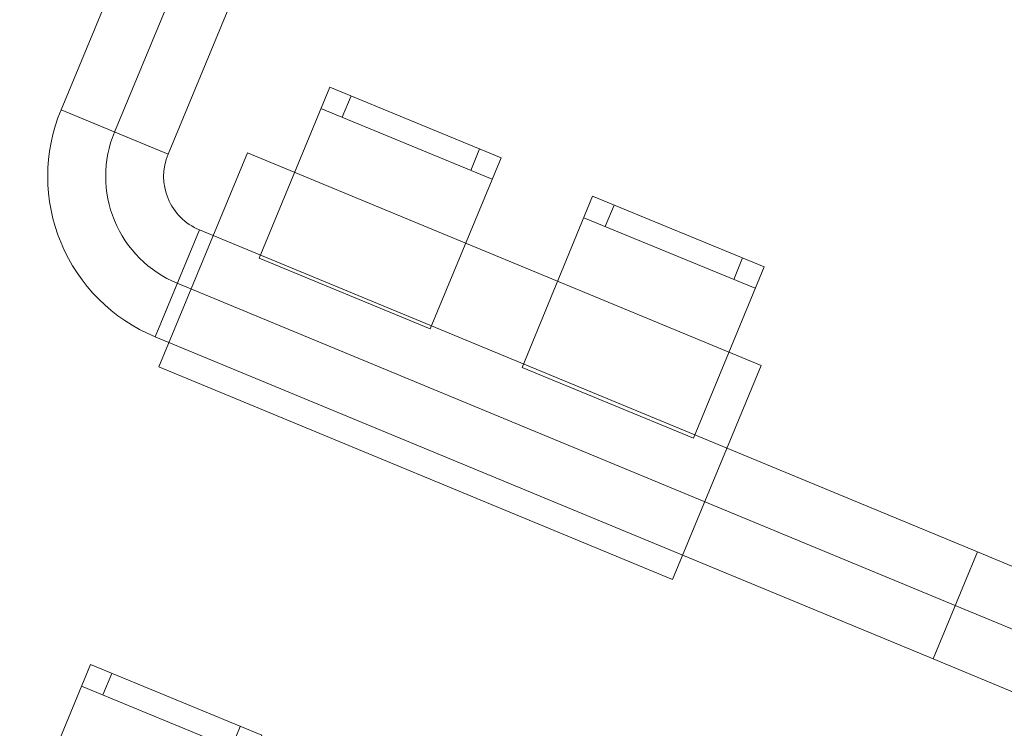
# Model space of a CAD drawing. Header units: metres. Extents: x -79 to 740, y -195 to 69.
# Tile 61 of 200: x 0.69 to 2.82, y 10.63 to 12.16. Entities that reach past the tile are written whole.
import ezdxf

# ---------------------------------------------------------------- set-up
doc = ezdxf.new("R2010")
doc.units = ezdxf.units.M
doc.header["$MEASUREMENT"] = 0
doc.linetypes.add('STRICHPUNKT2', pattern=[12.7, 6.35, -3.175, 0, -3.175])
doc.layers.add('70 Lüftung', color=7, linetype='Continuous')
doc.layers.add('Neubau_50 Möblierung', color=7, linetype='Continuous')

# ---------------------------------------------------------------- blocks, each defined once
blk = doc.blocks.new('Stuhl 02 27[61]_1', base_point=(1.0613, 10.242))
at = {"layer": 'Neubau_50 Möblierung', "color": 8, "linetype": 'Continuous', "lineweight": 18}
for p, q in [((0.8713, 10.699), (0.8904, 10.7452)), ((1.1948, 10.5655), (0.8251, 10.7181)), ((1.1486, 10.5846), (1.1677, 10.6308))]:
    blk.add_line(p, q, dxfattribs=at)
at = {"layer": 'Neubau_50 Möblierung', "color": 8, "linetype": 'Continuous', "lineweight": 18, "flags": 128}
blk.add_lwpolyline([(1.0613, 10.242), (0.6916, 10.3946), (0.8442, 10.7643), (1.2139, 10.6117)], close=True, dxfattribs=at)
blk = doc.blocks.new('Stuhl 02 27[62]_1', base_point=(2.1459, 11.2536))
at = {"layer": 'Neubau_50 Möblierung', "color": 8, "linetype": 'Continuous', "lineweight": 18}
for p, q in [((1.9555, 11.7105), (1.9745, 11.7567)), ((2.2792, 11.5772), (1.9093, 11.7295)), ((2.2329, 11.5963), (2.2519, 11.6425))]:
    blk.add_line(p, q, dxfattribs=at)
at = {"layer": 'Neubau_50 Möblierung', "color": 8, "linetype": 'Continuous', "lineweight": 18, "flags": 128}
blk.add_lwpolyline([(2.1459, 11.2536), (1.7761, 11.4058), (1.9283, 11.7757), (2.2982, 11.6235)], close=True, dxfattribs=at)
blk = doc.blocks.new('Stuhl 02 27[63]_1', base_point=(1.5779, 11.4892))
at = {"layer": 'Neubau_50 Möblierung', "color": 8, "linetype": 'Continuous', "lineweight": 18}
for p, q in [((1.3879, 11.9463), (1.407, 11.9925)), ((1.7115, 11.8127), (1.3417, 11.9653)), ((1.6652, 11.8318), (1.6843, 11.878))]:
    blk.add_line(p, q, dxfattribs=at)
at = {"layer": 'Neubau_50 Möblierung', "color": 8, "linetype": 'Continuous', "lineweight": 18, "flags": 128}
blk.add_lwpolyline([(1.5779, 11.4892), (1.2082, 11.6418), (1.3608, 12.0115), (1.7305, 11.859)], close=True, dxfattribs=at)
blk = doc.blocks.new('Schultisch 27[111]_1', base_point=(2.1004, 10.9483))
at = {"layer": 'Neubau_50 Möblierung', "color": 8, "linetype": 'Continuous', "lineweight": 18, "flags": 128}
blk.add_lwpolyline([(2.1004, 10.9483), (0.9917, 11.4075), (1.1831, 11.8695), (2.2917, 11.4103)], close=True, dxfattribs=at)

msp = doc.modelspace()

# ---------------------------------------------------------------- linework, layer by layer
at = {"layer": '70 Lüftung', "color": 5, "linetype": 'Continuous', "lineweight": 18}
for p, q in [((0.9732, 12.4269), (0.7808, 11.9623)), ((1.0117, 11.8666), (1.2042, 12.3313)), ((1.0117, 11.8666), (0.7808, 11.9623)), ((0.7808, 11.9623), (0.8484, 11.9343)), ((0.8484, 11.9343), (0.9441, 11.8946)), ((0.9441, 11.8946), (1.0117, 11.8666)), ((1.0794, 11.7033), (0.9837, 11.4723)), ((1.0513, 11.6356), (1.0794, 11.7033)), ((2.7588, 11.0077), (1.0794, 11.7033)), ((1.0117, 11.54), (1.0513, 11.6356)), ((0.9837, 11.4723), (1.0117, 11.54)), ((0.9837, 11.4723), (2.6631, 10.7767)), ((2.7588, 11.0077), (2.7307, 10.94)), ((2.7307, 10.94), (2.7588, 11.0077)), ((3.1098, 10.8622), (2.7588, 11.0077)), ((2.7307, 10.94), (2.6911, 10.8443)), ((2.6911, 10.8443), (2.7307, 10.94)), ((2.6911, 10.8443), (2.6631, 10.7767)), ((2.6631, 10.7767), (2.6911, 10.8443)), ((2.6631, 10.7767), (3.0142, 10.6313))]:
    msp.add_line(p, q, dxfattribs=at)
at = {"layer": '70 Lüftung', "color": 5, "linetype": 'STRICHPUNKT2', "lineweight": 18}
for p, q in [((1.0887, 12.3791), (0.8962, 11.9144)), ((1.0315, 11.5878), (2.7109, 10.8922)), ((2.7109, 10.8922), (3.062, 10.7468))]:
    msp.add_line(p, q, dxfattribs=at)
at = {"layer": '70 Lüftung', "color": 5, "linetype": 'Continuous', "lineweight": 18}
for radius in [0.375, 0.125]:
    msp.add_arc((1.1272, 11.8188), radius, 157.5, 247.5, dxfattribs=at)
at = {"layer": '70 Lüftung', "color": 5, "linetype": 'STRICHPUNKT2', "lineweight": 18}
msp.add_arc((1.1272, 11.8188), 0.25, 157.5, 247.5, dxfattribs=at)

# ---------------------------------------------------------------- block references
at = {"layer": 'Neubau_50 Möblierung', "color": 8, "linetype": 'Continuous', "lineweight": 18}
for name, p in [('Stuhl 02 27[63]_1', (1.5779, 11.4892)), ('Schultisch 27[111]_1', (2.1004, 10.9483)), ('Stuhl 02 27[62]_1', (2.1459, 11.2536)), ('Stuhl 02 27[61]_1', (1.0613, 10.242))]:
    msp.add_blockref(name, p, dxfattribs=at)

doc.saveas('drawing.dxf')
